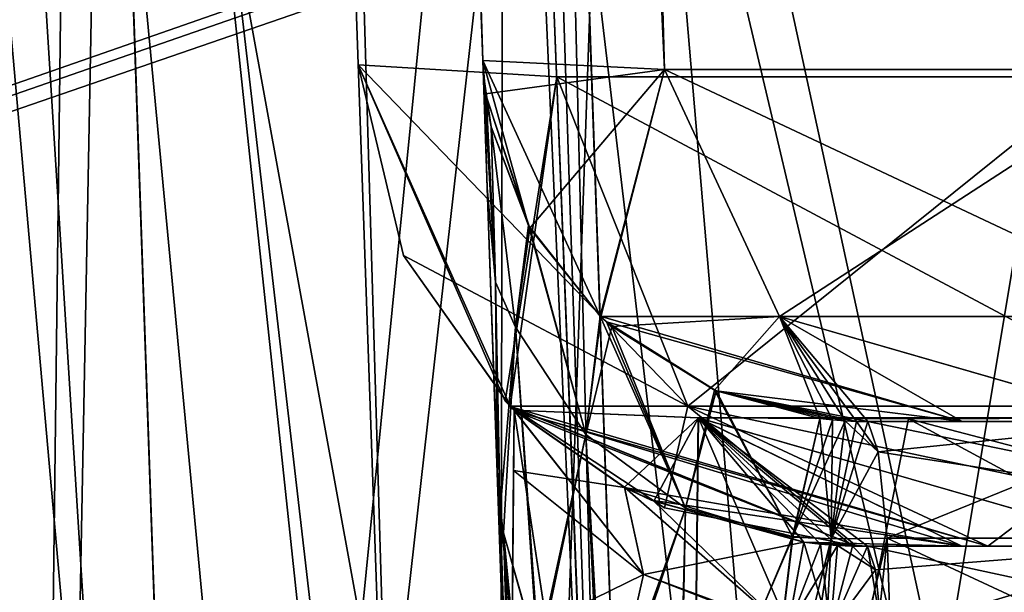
# Model space of a CAD drawing. Header units: millimetres. Extents: x -360 to 362, y 0 to 398.
# Tile 50 of 256: x -154 to -138, y 30 to 39. Entities that reach past the tile are written whole.
import ezdxf

# ---------------------------------------------------------------- set-up
doc = ezdxf.new("R2010")
doc.units = ezdxf.units.MM
doc.header["$LTSCALE"] = 33.374815
for name, color, linetype in [('151', 7, 'CONTINUOUS'), ('172', 7, 'CONTINUOUS'), ('180', 7, 'CONTINUOUS'), ('181', 7, 'CONTINUOUS'), ('189', 7, 'CONTINUOUS'), ('201', 7, 'CONTINUOUS'), ('202', 7, 'CONTINUOUS'), ('203', 7, 'CONTINUOUS'), ('204', 7, 'CONTINUOUS'), ('207', 7, 'CONTINUOUS'), ('210', 7, 'CONTINUOUS'), ('211', 7, 'CONTINUOUS'), ('212', 7, 'CONTINUOUS'), ('223', 7, 'CONTINUOUS'), ('224', 7, 'CONTINUOUS'), ('227', 7, 'CONTINUOUS'), ('228', 7, 'CONTINUOUS'), ('229', 7, 'CONTINUOUS'), ('230', 7, 'CONTINUOUS'), ('232', 7, 'CONTINUOUS'), ('233', 7, 'CONTINUOUS'), ('2411', 7, 'CONTINUOUS'), ('2420', 7, 'CONTINUOUS'), ('2429', 7, 'CONTINUOUS'), ('2455', 7, 'CONTINUOUS'), ('2473', 7, 'CONTINUOUS'), ('2480', 7, 'CONTINUOUS'), ('2520', 7, 'CONTINUOUS'), ('2590', 7, 'CONTINUOUS'), ('2632', 7, 'CONTINUOUS'), ('2636', 7, 'CONTINUOUS'), ('2670', 7, 'CONTINUOUS'), ('2671', 7, 'CONTINUOUS'), ('2673', 7, 'CONTINUOUS'), ('2674', 7, 'CONTINUOUS'), ('28', 7, 'CONTINUOUS'), ('29', 7, 'CONTINUOUS'), ('30', 7, 'CONTINUOUS'), ('34', 7, 'CONTINUOUS'), ('35', 7, 'CONTINUOUS'), ('36', 7, 'CONTINUOUS'), ('37', 7, 'CONTINUOUS'), ('38', 7, 'CONTINUOUS'), ('39', 7, 'CONTINUOUS'), ('40', 7, 'CONTINUOUS'), ('41', 7, 'CONTINUOUS'), ('54', 7, 'CONTINUOUS'), ('55', 7, 'CONTINUOUS'), ('58', 7, 'CONTINUOUS'), ('59', 7, 'CONTINUOUS'), ('60', 7, 'CONTINUOUS'), ('61', 7, 'CONTINUOUS'), ('62', 7, 'CONTINUOUS'), ('7', 7, 'CONTINUOUS'), ('73', 7, 'CONTINUOUS'), ('74', 7, 'CONTINUOUS'), ('78', 7, 'CONTINUOUS'), ('79', 7, 'CONTINUOUS'), ('81', 7, 'CONTINUOUS'), ('82', 7, 'CONTINUOUS')]:
    doc.layers.add(name, color=color, linetype=linetype)

msp = doc.modelspace()

# ---------------------------------------------------------------- linework, layer by layer
at = {"layer": '151', "linetype": 'Continuous'}
msp.add_3dface([(-100.75, 369, -13.616), (-146.213, 369, -13.616), (-123.06, 15, -25.978), (-100.75, 369, -13.616)], dxfattribs=at)
at = {"layer": '172', "linetype": 'Continuous'}
for points in [[(-146.213, 369, -333.384), (-100.75, 286, -330.486), (-113.041, 15, -321.022), (-146.213, 369, -333.384)], [(-123.06, 15, -321.022), (-146.213, 369, -333.384), (-113.041, 15, -321.022), (-123.06, 15, -321.022)]]:
    msp.add_3dface(points, dxfattribs=at)
at = {"layer": '180', "linetype": 'Continuous'}
for points in [[(-159.884, 369, -319.713), (-158.056, 369, -326.55), (-147.522, 15, -296.56), (-159.884, 369, -319.713)], [(-158.056, 369, -326.55), (-153.058, 369, -331.552), (-144.252, 15, -308.792), (-158.056, 369, -326.55)], [(-147.522, 15, -296.56), (-158.056, 369, -326.55), (-144.252, 15, -308.792), (-147.522, 15, -296.56)], [(-153.058, 369, -331.552), (-146.213, 369, -333.384), (-135.299, 15, -317.748), (-153.058, 369, -331.552)], [(-144.252, 15, -308.792), (-153.058, 369, -331.552), (-135.299, 15, -317.748), (-144.252, 15, -308.792)], [(-146.213, 369, -333.384), (-123.06, 15, -321.022), (-135.299, 15, -317.748), (-146.213, 369, -333.384)]]:
    msp.add_3dface(points, dxfattribs=at)
at = {"layer": '181', "linetype": 'Continuous'}
for points in [[(-159.884, 369, -27.287), (-156.986, 286, -72.75), (-147.522, 15, -60.459), (-159.884, 369, -27.287)], [(-147.522, 15, -50.44), (-159.884, 369, -27.287), (-147.522, 15, -60.459), (-147.522, 15, -50.44)], [(-159.884, 369, -274.25), (-159.884, 369, -319.713), (-147.522, 15, -296.56), (-159.884, 369, -274.25)], [(-159.884, 369, -274.25), (-147.522, 15, -296.56), (-156.986, 286, -274.25), (-159.884, 369, -274.25)], [(-156.986, 286, -74.25), (-147.522, 15, -296.56), (-156.986, 286, -72.75), (-156.986, 286, -74.25)], [(-147.522, 15, -296.56), (-156.986, 286, -74.25), (-156.986, 286, -272.75), (-147.522, 15, -296.56)], [(-156.986, 286, -72.75), (-147.522, 15, -296.56), (-147.522, 15, -286.541), (-156.986, 286, -72.75)], [(-156.986, 286, -274.25), (-147.522, 15, -296.56), (-156.986, 286, -272.75), (-156.986, 286, -274.25)], [(-147.522, 15, -60.459), (-156.986, 286, -72.75), (-147.522, 15, -286.541), (-147.522, 15, -60.459)]]:
    msp.add_3dface(points, dxfattribs=at)
at = {"layer": '189', "linetype": 'Continuous'}
for points in [[(-158.059, 369, -20.455), (-159.884, 369, -27.287), (-144.248, 15, -38.2), (-158.059, 369, -20.455)], [(-159.884, 369, -27.287), (-147.522, 15, -50.44), (-144.248, 15, -38.2), (-159.884, 369, -27.287)], [(-155.888, 369, -17.622), (-158.059, 369, -20.455), (-144.248, 15, -38.2), (-155.888, 369, -17.622)], [(-153.053, 369, -15.446), (-155.888, 369, -17.622), (-135.306, 15, -29.256), (-153.053, 369, -15.446)], [(-135.306, 15, -29.256), (-155.888, 369, -17.622), (-144.248, 15, -38.2), (-135.306, 15, -29.256)], [(-146.213, 369, -13.616), (-153.053, 369, -15.446), (-123.06, 15, -25.978), (-146.213, 369, -13.616)], [(-123.06, 15, -25.978), (-153.053, 369, -15.446), (-135.306, 15, -29.256), (-123.06, 15, -25.978)]]:
    msp.add_3dface(points, dxfattribs=at)
at = {"layer": '201', "linetype": 'Continuous'}
for points in [[(-141.202, 31.063, -46.629), (-141.457, 29.685, -50.378), (-140.933, 31.034, -46.613), (-141.202, 31.063, -46.629)], [(-140.933, 31.034, -46.613), (-141.457, 29.685, -50.378), (-140.662, 31.014, -46.593), (-140.933, 31.034, -46.613)], [(-140.662, 31.014, -46.593), (-141.457, 29.685, -50.378), (-140.781, 29.638, -50.371), (-140.662, 31.014, -46.593)]]:
    msp.add_3dface(points, dxfattribs=at)
at = {"layer": '202', "linetype": 'Continuous'}
for points in [[(-145.851, 33.175, -49.268), (-144.077, 31.944, -47.517), (-145.849, 33.183, -49.08), (-145.851, 33.175, -49.268)], [(-145.849, 33.183, -49.08), (-144.077, 31.944, -47.517), (-145.847, 33.183, -48.892), (-145.849, 33.183, -49.08)], [(-145.859, 32.215, -51.809), (-144.077, 31.944, -47.517), (-145.851, 33.175, -49.268), (-145.859, 32.215, -51.809)], [(-145.883, 29.515, -53.244), (-143.774, 30.548, -50.647), (-145.859, 32.215, -51.809), (-145.883, 29.515, -53.244)], [(-143.774, 30.548, -50.647), (-144.077, 31.944, -47.517), (-145.859, 32.215, -51.809), (-143.774, 30.548, -50.647)], [(-143.774, 30.548, -50.647), (-141.202, 31.063, -46.629), (-144.077, 31.944, -47.517), (-143.774, 30.548, -50.647)], [(-144.077, 31.944, -47.517), (-141.202, 31.063, -46.629), (-143.649, 31.74, -47.291), (-144.077, 31.944, -47.517)], [(-141.457, 29.685, -50.378), (-141.202, 31.063, -46.629), (-143.774, 30.548, -50.647), (-141.457, 29.685, -50.378)], [(-145.883, 29.515, -53.244), (-144.428, 27.666, -52.693), (-143.774, 30.548, -50.647), (-145.883, 29.515, -53.244)], [(-144.428, 27.666, -52.693), (-141.457, 29.685, -50.378), (-143.774, 30.548, -50.647), (-144.428, 27.666, -52.693)]]:
    msp.add_3dface(points, dxfattribs=at)
at = {"layer": '203', "linetype": 'Continuous'}
for points in [[(-146.009, 15, -49.268), (-145.859, 32.215, -51.809), (-145.851, 33.175, -49.268), (-146.009, 15, -49.268)], [(-146.009, 15, -49.268), (-145.883, 29.515, -53.244), (-145.859, 32.215, -51.809), (-146.009, 15, -49.268)]]:
    msp.add_3dface(points, dxfattribs=at)
at = {"layer": '204', "linetype": 'Continuous'}
for points in [[(-143.099, 15, -38.378), (-146.009, 15, -49.268), (-145.847, 33.183, -48.892), (-143.099, 15, -38.378)], [(-146.009, 15, -49.268), (-145.851, 33.175, -49.268), (-145.849, 33.183, -49.08), (-146.009, 15, -49.268)], [(-146.009, 15, -49.268), (-145.849, 33.183, -49.08), (-145.847, 33.183, -48.892), (-146.009, 15, -49.268)], [(-143.099, 15, -38.378), (-145.847, 33.183, -48.892), (-142.895, 33.061, -38.342), (-143.099, 15, -38.378)], [(-135.127, 15, -30.404), (-143.099, 15, -38.378), (-135.152, 33.061, -30.601), (-135.127, 15, -30.404)], [(-135.152, 33.061, -30.601), (-143.099, 15, -38.378), (-139.521, 33.045, -33.972), (-135.152, 33.061, -30.601)], [(-139.521, 33.045, -33.972), (-143.099, 15, -38.378), (-142.895, 33.061, -38.342), (-139.521, 33.045, -33.972)]]:
    msp.add_3dface(points, dxfattribs=at)
at = {"layer": '207', "linetype": 'Continuous'}
for points in [[(-145.847, 33.183, -48.892), (-144.077, 31.944, -47.517), (-138.665, 31, -41.782), (-145.847, 33.183, -48.892)], [(-142.895, 33.061, -38.342), (-145.847, 33.183, -48.892), (-138.665, 31, -41.782), (-142.895, 33.061, -38.342)], [(-139.521, 33.045, -33.972), (-142.895, 33.061, -38.342), (-135.747, 31, -37.752), (-139.521, 33.045, -33.972)], [(-135.747, 31, -37.752), (-142.895, 33.061, -38.342), (-138.665, 31, -41.782), (-135.747, 31, -37.752)], [(-135.152, 33.061, -30.601), (-139.521, 33.045, -33.972), (-131.718, 31, -34.835), (-135.152, 33.061, -30.601)], [(-131.718, 31, -34.835), (-139.521, 33.045, -33.972), (-135.747, 31, -37.752), (-131.718, 31, -34.835)], [(-144.077, 31.944, -47.517), (-143.649, 31.74, -47.291), (-138.665, 31, -41.782), (-144.077, 31.944, -47.517)], [(-143.649, 31.74, -47.291), (-141.202, 31.063, -46.629), (-138.665, 31, -41.782), (-143.649, 31.74, -47.291)], [(-141.202, 31.063, -46.629), (-140.933, 31.034, -46.613), (-140.662, 31.014, -46.593), (-141.202, 31.063, -46.629)], [(-141.202, 31.063, -46.629), (-140.662, 31.014, -46.593), (-140.419, 31.003, -46.565), (-141.202, 31.063, -46.629)], [(-138.665, 31, -41.782), (-141.202, 31.063, -46.629), (-140.177, 31, -46.523), (-138.665, 31, -41.782)], [(-140.177, 31, -46.523), (-141.202, 31.063, -46.629), (-140.419, 31.003, -46.565), (-140.177, 31, -46.523)]]:
    msp.add_3dface(points, dxfattribs=at)
at = {"layer": '210', "linetype": 'Continuous'}
for points in [[(-140.177, 31, -46.523), (-133.667, 29.596, -48.83), (-135.25, 31, -45.313), (-140.177, 31, -46.523)], [(-133.667, 29.596, -48.83), (-140.177, 31, -46.523), (-139.951, 29.637, -50.324), (-133.667, 29.596, -48.83)]]:
    msp.add_3dface(points, dxfattribs=at)
at = {"layer": '211', "linetype": 'Continuous'}
for points in [[(-140.662, 31.014, -46.593), (-140.781, 29.638, -50.371), (-140.419, 31.003, -46.565), (-140.662, 31.014, -46.593)], [(-140.781, 29.638, -50.371), (-140.177, 31, -46.523), (-140.419, 31.003, -46.565), (-140.781, 29.638, -50.371)], [(-140.177, 31, -46.523), (-140.781, 29.638, -50.371), (-139.951, 29.637, -50.324), (-140.177, 31, -46.523)]]:
    msp.add_3dface(points, dxfattribs=at)
at = {"layer": '212', "linetype": 'Continuous'}
for points in [[(-138.665, 31, -41.782), (-140.177, 31, -46.523), (-135.25, 31, -45.313), (-138.665, 31, -41.782)], [(-135.747, 31, -37.752), (-138.665, 31, -41.782), (-135.25, 31, -45.313), (-135.747, 31, -37.752)]]:
    msp.add_3dface(points, dxfattribs=at)
at = {"layer": '223', "linetype": 'Continuous'}
for points in [[(-144.081, 31.946, -299.48), (-145.847, 33.183, -298.108), (-142.893, 33.061, -308.662), (-144.081, 31.946, -299.48)], [(-143.61, 31.723, -299.728), (-144.081, 31.946, -299.48), (-142.893, 33.061, -308.662), (-143.61, 31.723, -299.728)], [(-141.202, 31.063, -300.371), (-143.61, 31.723, -299.728), (-142.893, 33.061, -308.662), (-141.202, 31.063, -300.371)], [(-140.933, 31.034, -300.387), (-141.202, 31.063, -300.371), (-142.893, 33.061, -308.662), (-140.933, 31.034, -300.387)], [(-140.662, 31.014, -300.407), (-140.933, 31.034, -300.387), (-142.893, 33.061, -308.662), (-140.662, 31.014, -300.407)], [(-140.419, 31.003, -300.435), (-140.662, 31.014, -300.407), (-142.893, 33.061, -308.662), (-140.419, 31.003, -300.435)], [(-140.177, 31, -300.477), (-140.419, 31.003, -300.435), (-142.893, 33.061, -308.662), (-140.177, 31, -300.477)], [(-138.665, 31, -305.218), (-140.177, 31, -300.477), (-142.893, 33.061, -308.662), (-138.665, 31, -305.218)], [(-135.748, 31, -309.247), (-138.665, 31, -305.218), (-142.893, 33.061, -308.662), (-135.748, 31, -309.247)], [(-135.158, 33.061, -316.395), (-135.748, 31, -309.247), (-142.893, 33.061, -308.662), (-135.158, 33.061, -316.395)]]:
    msp.add_3dface(points, dxfattribs=at)
at = {"layer": '224', "linetype": 'Continuous'}
for points in [[(-145.849, 33.183, -297.919), (-143.774, 30.548, -296.353), (-145.851, 33.175, -297.732), (-145.849, 33.183, -297.919)], [(-145.847, 33.183, -298.108), (-143.774, 30.548, -296.353), (-145.849, 33.183, -297.919), (-145.847, 33.183, -298.108)], [(-145.847, 33.183, -298.108), (-144.081, 31.946, -299.48), (-143.774, 30.548, -296.353), (-145.847, 33.183, -298.108)], [(-145.851, 33.175, -297.732), (-143.774, 30.548, -296.353), (-145.859, 32.215, -295.191), (-145.851, 33.175, -297.732)], [(-143.774, 30.548, -296.353), (-145.883, 29.515, -293.756), (-145.859, 32.215, -295.191), (-143.774, 30.548, -296.353)], [(-144.081, 31.946, -299.48), (-143.61, 31.723, -299.728), (-141.463, 29.646, -296.575), (-144.081, 31.946, -299.48)], [(-144.081, 31.946, -299.48), (-141.463, 29.646, -296.575), (-143.774, 30.548, -296.353), (-144.081, 31.946, -299.48)], [(-143.61, 31.723, -299.728), (-141.202, 31.063, -300.371), (-141.463, 29.646, -296.575), (-143.61, 31.723, -299.728)], [(-143.774, 30.548, -296.353), (-144.428, 27.666, -294.307), (-145.883, 29.515, -293.756), (-143.774, 30.548, -296.353)], [(-143.774, 30.548, -296.353), (-141.463, 29.646, -296.575), (-144.428, 27.666, -294.307), (-143.774, 30.548, -296.353)]]:
    msp.add_3dface(points, dxfattribs=at)
at = {"layer": '227', "linetype": 'Continuous'}
for points in [[(-141.463, 29.646, -296.575), (-141.202, 31.063, -300.371), (-140.781, 29.638, -296.629), (-141.463, 29.646, -296.575)], [(-141.202, 31.063, -300.371), (-140.933, 31.034, -300.387), (-140.781, 29.638, -296.629), (-141.202, 31.063, -300.371)], [(-140.933, 31.034, -300.387), (-140.662, 31.014, -300.407), (-140.781, 29.638, -296.629), (-140.933, 31.034, -300.387)]]:
    msp.add_3dface(points, dxfattribs=at)
at = {"layer": '228', "linetype": 'Continuous'}
for points in [[(-140.781, 29.638, -296.629), (-140.662, 31.014, -300.407), (-140.053, 30.621, -298.382), (-140.781, 29.638, -296.629)], [(-140.662, 31.014, -300.407), (-140.419, 31.003, -300.435), (-140.053, 30.621, -298.382), (-140.662, 31.014, -300.407)], [(-140.419, 31.003, -300.435), (-140.177, 31, -300.477), (-140.053, 30.621, -298.382), (-140.419, 31.003, -300.435)], [(-139.948, 29.596, -296.627), (-140.781, 29.638, -296.629), (-140.053, 30.621, -298.382), (-139.948, 29.596, -296.627)]]:
    msp.add_3dface(points, dxfattribs=at)
at = {"layer": '229', "linetype": 'Continuous'}
for points in [[(-140.053, 30.621, -298.382), (-140.177, 31, -300.477), (-135.248, 31, -301.688), (-140.053, 30.621, -298.382)], [(-139.948, 29.596, -296.627), (-140.053, 30.621, -298.382), (-135.248, 31, -301.688), (-139.948, 29.596, -296.627)], [(-133.667, 29.596, -298.17), (-139.948, 29.596, -296.627), (-135.248, 31, -301.688), (-133.667, 29.596, -298.17)]]:
    msp.add_3dface(points, dxfattribs=at)
at = {"layer": '230', "linetype": 'Continuous'}
for points in [[(-140.177, 31, -300.477), (-138.665, 31, -305.218), (-135.748, 31, -309.247), (-140.177, 31, -300.477)], [(-140.177, 31, -300.477), (-135.748, 31, -309.247), (-135.248, 31, -301.688), (-140.177, 31, -300.477)]]:
    msp.add_3dface(points, dxfattribs=at)
at = {"layer": '232', "linetype": 'Continuous'}
for points in [[(-145.851, 33.175, -297.732), (-145.947, 22.126, -292.16), (-146.01, 15, -290.576), (-145.851, 33.175, -297.732)], [(-145.851, 33.175, -297.732), (-146.01, 15, -290.576), (-146.01, 15, -297.732), (-145.851, 33.175, -297.732)], [(-145.851, 33.175, -297.732), (-145.883, 29.515, -293.756), (-145.947, 22.126, -292.16), (-145.851, 33.175, -297.732)], [(-145.883, 29.515, -293.756), (-145.851, 33.175, -297.732), (-145.859, 32.215, -295.191), (-145.883, 29.515, -293.756)]]:
    msp.add_3dface(points, dxfattribs=at)
at = {"layer": '233', "linetype": 'Continuous'}
for points in [[(-145.849, 33.183, -297.919), (-145.851, 33.175, -297.732), (-146.01, 15, -297.732), (-145.849, 33.183, -297.919)], [(-145.849, 33.183, -297.919), (-146.01, 15, -297.732), (-143.096, 15, -308.627), (-145.849, 33.183, -297.919)], [(-145.847, 33.183, -298.108), (-145.849, 33.183, -297.919), (-143.096, 15, -308.627), (-145.847, 33.183, -298.108)], [(-142.893, 33.061, -308.662), (-145.847, 33.183, -298.108), (-143.096, 15, -308.627), (-142.893, 33.061, -308.662)], [(-135.122, 15, -316.599), (-142.893, 33.061, -308.662), (-143.096, 15, -308.627), (-135.122, 15, -316.599)], [(-135.158, 33.061, -316.395), (-142.893, 33.061, -308.662), (-135.122, 15, -316.599), (-135.158, 33.061, -316.395)]]:
    msp.add_3dface(points, dxfattribs=at)
at = {"layer": '2411', "linetype": 'Continuous'}
for points in [[(-153.337, 2.5, -56.404), (-153.25, 0, -290.156), (-155.07, 52.105, -37.668), (-153.337, 2.5, -56.404)], [(-155.07, 52.105, -37.668), (-153.25, 0, -290.156), (-153.337, 2.5, -290.596), (-155.07, 52.105, -37.668)], [(-153.337, 2.5, -39.401), (-153.337, 2.5, -56.404), (-155.07, 52.105, -37.668), (-153.337, 2.5, -39.401)], [(-155.07, 52.105, -37.668), (-153.337, 2.5, -290.596), (-153.337, 2.5, -307.599), (-155.07, 52.105, -37.668)], [(-155.07, 52.105, -37.668), (-153.337, 2.5, -307.599), (-155.07, 52.105, -309.332), (-155.07, 52.105, -37.668)]]:
    msp.add_3dface(points, dxfattribs=at)
at = {"layer": '2420', "linetype": 'Continuous'}
for points in [[(-155.07, 52.105, -309.332), (-150.661, 2.5, -317.594), (-152.392, 52.143, -319.332), (-155.07, 52.105, -309.332)], [(-150.661, 2.5, -317.594), (-143.348, 2.5, -324.908), (-152.392, 52.143, -319.332), (-150.661, 2.5, -317.594)], [(-143.348, 2.5, -324.908), (-145.078, 52.143, -326.644), (-152.392, 52.143, -319.332), (-143.348, 2.5, -324.908)], [(-133.349, 2.5, -327.587), (-135.082, 52.105, -329.32), (-145.078, 52.143, -326.644), (-133.349, 2.5, -327.587)], [(-143.348, 2.5, -324.908), (-133.349, 2.5, -327.587), (-145.078, 52.143, -326.644), (-143.348, 2.5, -324.908)], [(-153.337, 2.5, -307.599), (-150.661, 2.5, -317.594), (-155.07, 52.105, -309.332), (-153.337, 2.5, -307.599)]]:
    msp.add_3dface(points, dxfattribs=at)
at = {"layer": '2429', "linetype": 'Continuous'}
for points in [[(-152.394, 52.143, -27.672), (-153.337, 2.5, -39.401), (-155.07, 52.105, -37.668), (-152.394, 52.143, -27.672)], [(-150.662, 2.5, -29.408), (-153.337, 2.5, -39.401), (-152.394, 52.143, -27.672), (-150.662, 2.5, -29.408)], [(-145.082, 52.143, -20.358), (-150.662, 2.5, -29.408), (-152.394, 52.143, -27.672), (-145.082, 52.143, -20.358)], [(-143.346, 2.5, -22.091), (-150.662, 2.5, -29.408), (-145.082, 52.143, -20.358), (-143.346, 2.5, -22.091)], [(-135.082, 52.105, -17.68), (-143.346, 2.5, -22.091), (-145.082, 52.143, -20.358), (-135.082, 52.105, -17.68)], [(-135.082, 52.105, -17.68), (-133.349, 2.5, -19.413), (-143.346, 2.5, -22.091), (-135.082, 52.105, -17.68)]]:
    msp.add_3dface(points, dxfattribs=at)
at = {"layer": '2455', "linetype": 'Continuous'}
for points in [[(-148.9, 26.059, -21.577), (-151.717, 52.5, -22.5), (-190.099, 26.068, -21.577), (-148.9, 26.059, -21.577)], [(-190.099, 26.068, -21.577), (-151.717, 52.5, -22.5), (-187.283, 52.5, -22.5), (-190.099, 26.068, -21.577)]]:
    msp.add_3dface(points, dxfattribs=at)
at = {"layer": '2473', "linetype": 'Continuous'}
for points in [[(-155.751, 0, -39.485), (-153.614, 0, -29.913), (-157.585, 52.5, -37.651), (-155.751, 0, -39.485)], [(-153.614, 0, -29.913), (-156.399, 52.5, -30.444), (-157.585, 52.5, -37.651), (-153.614, 0, -29.913)], [(-153.614, 0, -29.913), (-152.97, 52.5, -24), (-156.399, 52.5, -30.444), (-153.614, 0, -29.913)], [(-152.97, 52.5, -24), (-153.614, 0, -29.913), (-150.358, 24.916, -23.037), (-152.97, 52.5, -24)]]:
    msp.add_3dface(points, dxfattribs=at)
at = {"layer": '2480', "linetype": 'Continuous'}
for points in [[(-186.03, 52.5, -24), (-150.358, 24.916, -23.037), (-188.646, 24.889, -23.036), (-186.03, 52.5, -24)], [(-186.03, 52.5, -24), (-152.97, 52.5, -24), (-150.358, 24.916, -23.037), (-186.03, 52.5, -24)]]:
    msp.add_3dface(points, dxfattribs=at)
at = {"layer": '2520', "linetype": 'Continuous'}
for points in [[(-148.9, 26.059, -21.577), (-145.928, 2.5, -20.754), (-151.717, 52.5, -22.5), (-148.9, 26.059, -21.577)], [(-151.717, 52.5, -22.5), (-145.928, 2.5, -20.754), (-144.184, 52.5, -17.081), (-151.717, 52.5, -22.5)], [(-145.928, 2.5, -20.754), (-139.929, 2.5, -17.894), (-144.184, 52.5, -17.081), (-145.928, 2.5, -20.754)], [(-139.929, 2.5, -17.894), (-133.353, 2.5, -16.911), (-144.184, 52.5, -17.081), (-139.929, 2.5, -17.894)], [(-133.353, 2.5, -16.911), (-135.099, 52.5, -15.165), (-144.184, 52.5, -17.081), (-133.353, 2.5, -16.911)]]:
    msp.add_3dface(points, dxfattribs=at)
at = {"layer": '2590', "linetype": 'Continuous'}
for points in [[(-154.183, 52.688, -321.261), (-146.021, 52.823, -329.023), (-151.025, 2.308, -321.495), (-154.183, 52.688, -321.261)], [(-151.025, 2.308, -321.495), (-146.021, 52.823, -329.023), (-146.098, 2.227, -326.114), (-151.025, 2.308, -321.495)], [(-146.098, 2.227, -326.114), (-146.021, 52.823, -329.023), (-140.021, 2.176, -329.063), (-146.098, 2.227, -326.114)], [(-146.021, 52.823, -329.023), (-135.112, 52.873, -331.848), (-140.021, 2.176, -329.063), (-146.021, 52.823, -329.023)], [(-140.021, 2.176, -329.063), (-135.112, 52.873, -331.848), (-133.341, 2.158, -330.077), (-140.021, 2.176, -329.063)], [(-154.356, 2.411, -315.625), (-154.183, 52.688, -321.261), (-151.025, 2.308, -321.495), (-154.356, 2.411, -315.625)]]:
    msp.add_3dface(points, dxfattribs=at)
at = {"layer": '2632', "linetype": 'Continuous'}
for points in [[(-84.294, 62.386, -364.68), (-256.911, 2.5, -362.589), (-84.667, 62.537, -364.685), (-84.294, 62.386, -364.68)], [(-84.667, 62.537, -364.685), (-256.911, 2.5, -362.589), (-254.333, 62.537, -364.685), (-84.667, 62.537, -364.685)], [(-84.131, 62.019, -364.667), (-256.911, 2.5, -362.589), (-84.294, 62.386, -364.68), (-84.131, 62.019, -364.667)], [(-84.131, 62.019, -364.667), (-82.089, 2.5, -362.589), (-256.911, 2.5, -362.589), (-84.131, 62.019, -364.667)]]:
    msp.add_3dface(points, dxfattribs=at)
at = {"layer": '2636', "linetype": 'Continuous'}
for points in [[(-153.953, 0, -360), (-84.667, 62.105, -362.169), (-155.649, 48.57, -361.696), (-153.953, 0, -360)], [(-153.953, 0, -360), (-82.498, 0, -360), (-84.667, 62.105, -362.169), (-153.953, 0, -360)]]:
    msp.add_3dface(points, dxfattribs=at)
at = {"layer": '2670', "linetype": 'Continuous'}
for points in [[(-147.627, 35.665, -48.889), (-143.062, 33.245, -38.235), (-148.351, 38.721, -48.889), (-147.627, 35.665, -48.889)], [(-148.351, 38.721, -48.889), (-143.062, 33.245, -38.235), (-145.163, 38.53, -37.016), (-148.351, 38.721, -48.889)], [(-143.062, 33.245, -38.235), (-135.265, 33.245, -30.438), (-145.163, 38.53, -37.016), (-143.062, 33.245, -38.235)], [(-145.163, 38.53, -37.016), (-135.265, 33.245, -30.438), (-136.478, 38.53, -28.334), (-145.163, 38.53, -37.016)], [(-145.911, 33.244, -48.889), (-143.062, 33.245, -38.235), (-147.627, 35.665, -48.889), (-145.911, 33.244, -48.889)], [(-145.911, 33.244, -48.889), (-138.251, 31, -41.017), (-143.062, 33.245, -38.235), (-145.911, 33.244, -48.889)], [(-145.83, 33.167, -48.889), (-138.251, 31, -41.017), (-145.911, 33.244, -48.889), (-145.83, 33.167, -48.889)], [(-138.251, 31, -41.017), (-132.487, 31, -35.251), (-143.062, 33.245, -38.235), (-138.251, 31, -41.017)], [(-143.062, 33.245, -38.235), (-132.487, 31, -35.251), (-135.265, 33.245, -30.438), (-143.062, 33.245, -38.235)], [(-140.355, 31, -48.889), (-138.251, 31, -41.017), (-145.83, 33.167, -48.889), (-140.355, 31, -48.889)]]:
    msp.add_3dface(points, dxfattribs=at)
at = {"layer": '2671', "linetype": 'Continuous'}
for points in [[(-147.627, 35.665, -48.889), (-148.351, 38.721, -48.889), (-145.913, 33.245, -174.841), (-147.627, 35.665, -48.889)], [(-145.913, 33.245, -174.841), (-148.351, 38.721, -48.889), (-148.351, 38.721, -298.111), (-145.913, 33.245, -174.841)], [(-145.911, 33.244, -48.889), (-147.627, 35.665, -48.889), (-145.913, 33.245, -174.841), (-145.911, 33.244, -48.889)], [(-140.355, 31, -51.571), (-145.911, 33.244, -48.889), (-145.913, 33.245, -174.841), (-140.355, 31, -51.571)], [(-145.83, 33.167, -48.889), (-145.911, 33.244, -48.889), (-140.355, 31, -51.571), (-145.83, 33.167, -48.889)], [(-140.355, 31, -48.889), (-145.83, 33.167, -48.889), (-140.355, 31, -51.571), (-140.355, 31, -48.889)]]:
    msp.add_3dface(points, dxfattribs=at)
at = {"layer": '2673', "linetype": 'Continuous'}
for points in [[(-148.351, 38.721, -298.111), (-145.167, 38.53, -309.977), (-145.994, 33.325, -298.111), (-148.351, 38.721, -298.111)], [(-145.167, 38.53, -309.977), (-145.914, 33.246, -298.111), (-145.994, 33.325, -298.111), (-145.167, 38.53, -309.977)], [(-143.062, 33.245, -308.765), (-145.914, 33.246, -298.111), (-145.167, 38.53, -309.977), (-143.062, 33.245, -308.765)], [(-136.485, 38.53, -318.663), (-143.062, 33.245, -308.765), (-145.167, 38.53, -309.977), (-136.485, 38.53, -318.663)], [(-135.265, 33.245, -316.562), (-143.062, 33.245, -308.765), (-136.485, 38.53, -318.663), (-135.265, 33.245, -316.562)], [(-145.914, 33.246, -298.111), (-143.062, 33.245, -308.765), (-143.435, 31.617, -298.111), (-145.914, 33.246, -298.111)], [(-143.062, 33.245, -308.765), (-140.355, 31, -298.111), (-143.435, 31.617, -298.111), (-143.062, 33.245, -308.765)], [(-138.249, 31, -305.987), (-140.355, 31, -298.111), (-143.062, 33.245, -308.765), (-138.249, 31, -305.987)], [(-135.265, 33.245, -316.562), (-138.249, 31, -305.987), (-143.062, 33.245, -308.765), (-135.265, 33.245, -316.562)], [(-132.483, 31, -311.751), (-138.249, 31, -305.987), (-135.265, 33.245, -316.562), (-132.483, 31, -311.751)]]:
    msp.add_3dface(points, dxfattribs=at)
at = {"layer": '2674', "linetype": 'Continuous'}
for points in [[(-148.351, 38.721, -298.111), (-145.994, 33.325, -298.111), (-148.351, 38.721, -48.889), (-148.351, 38.721, -298.111)], [(-148.351, 38.721, -48.889), (-145.994, 33.325, -298.111), (-145.913, 33.245, -172.159), (-148.351, 38.721, -48.889)], [(-145.994, 33.325, -298.111), (-145.914, 33.246, -298.111), (-145.913, 33.245, -172.159), (-145.994, 33.325, -298.111)], [(-145.914, 33.246, -298.111), (-143.435, 31.617, -298.111), (-145.913, 33.245, -172.159), (-145.914, 33.246, -298.111)], [(-143.435, 31.617, -298.111), (-140.355, 31, -298.111), (-145.913, 33.245, -172.159), (-143.435, 31.617, -298.111)], [(-145.913, 33.245, -172.159), (-140.355, 31, -298.111), (-140.355, 31, -295.429), (-145.913, 33.245, -172.159)]]:
    msp.add_3dface(points, dxfattribs=at)
at = {"layer": '28', "linetype": 'Continuous'}
for points in [[(-146.339, 371, -15.547), (146.339, 371, -15.547), (124.611, 38.791, -27.148), (-146.339, 371, -15.547)], [(-124.611, 38.791, -27.148), (-146.339, 371, -15.547), (-123.968, 38.791, -27.148), (-124.611, 38.791, -27.148)], [(-123.968, 38.791, -27.148), (-146.339, 371, -15.547), (123.968, 38.791, -27.148), (-123.968, 38.791, -27.148)], [(123.968, 38.791, -27.148), (-146.339, 371, -15.547), (124.611, 38.791, -27.148), (123.968, 38.791, -27.148)]]:
    msp.add_3dface(points, dxfattribs=at)
at = {"layer": '29', "linetype": 'Continuous'}
for points in [[(-157.953, 371, -27.161), (-156.399, 371, -21.352), (-146.352, 38.791, -48.889), (-157.953, 371, -27.161)], [(-156.399, 371, -21.352), (-152.153, 371, -17.103), (-143.437, 38.648, -38.019), (-156.399, 371, -21.352)], [(-146.352, 38.791, -48.889), (-156.399, 371, -21.352), (-143.437, 38.648, -38.019), (-146.352, 38.791, -48.889)], [(-152.153, 371, -17.103), (-146.339, 371, -15.547), (-135.485, 38.648, -30.066), (-152.153, 371, -17.103)], [(-143.437, 38.648, -38.019), (-152.153, 371, -17.103), (-135.485, 38.648, -30.066), (-143.437, 38.648, -38.019)], [(-146.339, 371, -15.547), (-124.611, 38.791, -27.148), (-135.485, 38.648, -30.066), (-146.339, 371, -15.547)]]:
    msp.add_3dface(points, dxfattribs=at)
at = {"layer": '30', "linetype": 'Continuous'}
for points in [[(-146.352, 38.791, -48.889), (-143.437, 38.648, -38.019), (-146.309, 38.256, -48.889), (-146.352, 38.791, -48.889)], [(-146.309, 38.256, -48.889), (-143.437, 38.648, -38.019), (-145.595, 36.101, -48.145), (-146.309, 38.256, -48.889)], [(-143.437, 38.648, -38.019), (-144.457, 34.679, -47.323), (-145.595, 36.101, -48.145), (-143.437, 38.648, -38.019)], [(-143.437, 38.648, -38.019), (-141.593, 34.684, -38.484), (-144.457, 34.679, -47.323), (-143.437, 38.648, -38.019)], [(-143.437, 38.648, -38.019), (-135.485, 38.648, -30.066), (-141.593, 34.684, -38.484), (-143.437, 38.648, -38.019)], [(-135.485, 38.648, -30.066), (-135.018, 34.684, -31.908), (-141.593, 34.684, -38.484), (-135.485, 38.648, -30.066)], [(-146.219, 37.729, -48.889), (-146.309, 38.256, -48.889), (-145.595, 36.101, -48.145), (-146.219, 37.729, -48.889)], [(-144.457, 34.679, -47.323), (-141.593, 34.684, -38.484), (-144.284, 34.526, -47.233), (-144.457, 34.679, -47.323)], [(-144.284, 34.526, -47.233), (-141.593, 34.684, -38.484), (-142.633, 33.506, -46.677), (-144.284, 34.526, -47.233)], [(-142.633, 33.506, -46.677), (-141.593, 34.684, -38.484), (-140.942, 33.047, -46.573), (-142.633, 33.506, -46.677)], [(-141.593, 34.684, -38.484), (-135.018, 34.684, -31.908), (-135.748, 33, -37.753), (-141.593, 34.684, -38.484)], [(-140.942, 33.047, -46.573), (-141.593, 34.684, -38.484), (-140.742, 33.025, -46.561), (-140.942, 33.047, -46.573)], [(-140.742, 33.025, -46.561), (-141.593, 34.684, -38.484), (-140.54, 33.01, -46.547), (-140.742, 33.025, -46.561)], [(-140.54, 33.01, -46.547), (-141.593, 34.684, -38.484), (-140.357, 33.003, -46.523), (-140.54, 33.01, -46.547)], [(-140.357, 33.003, -46.523), (-141.593, 34.684, -38.484), (-140.172, 33, -46.491), (-140.357, 33.003, -46.523)], [(-140.172, 33, -46.491), (-141.593, 34.684, -38.484), (-138.658, 33, -41.768), (-140.172, 33, -46.491)], [(-138.658, 33, -41.768), (-141.593, 34.684, -38.484), (-135.748, 33, -37.753), (-138.658, 33, -41.768)]]:
    msp.add_3dface(points, dxfattribs=at)
at = {"layer": '34', "linetype": 'Continuous'}
for points in [[(-140.008, 32.515, -49.228), (-140.172, 33, -46.491), (-135.258, 33, -45.282), (-140.008, 32.515, -49.228)], [(-139.865, 31.128, -51.624), (-140.008, 32.515, -49.228), (-135.258, 33, -45.282), (-139.865, 31.128, -51.624)], [(-131.048, 31.128, -48.866), (-139.865, 31.128, -51.624), (-135.258, 33, -45.282), (-131.048, 31.128, -48.866)], [(-139.865, 31.128, -51.624), (-131.048, 31.128, -48.866), (-139.702, 26.389, -54.356), (-139.865, 31.128, -51.624)], [(-139.702, 26.389, -54.356), (-131.048, 31.128, -48.866), (-129.682, 26.389, -51.238), (-139.702, 26.389, -54.356)]]:
    msp.add_3dface(points, dxfattribs=at)
at = {"layer": '35', "linetype": 'Continuous'}
for points in [[(-140.172, 33, -46.491), (-138.658, 33, -41.768), (-135.748, 33, -37.753), (-140.172, 33, -46.491)], [(-140.172, 33, -46.491), (-135.748, 33, -37.753), (-135.258, 33, -45.282), (-140.172, 33, -46.491)]]:
    msp.add_3dface(points, dxfattribs=at)
at = {"layer": '36', "linetype": 'Continuous'}
for points in [[(-140.54, 33.01, -46.547), (-140.008, 32.515, -49.228), (-140.762, 31.116, -51.673), (-140.54, 33.01, -46.547)], [(-140.54, 33.01, -46.547), (-140.357, 33.003, -46.523), (-140.008, 32.515, -49.228), (-140.54, 33.01, -46.547)], [(-140.357, 33.003, -46.523), (-140.172, 33, -46.491), (-140.008, 32.515, -49.228), (-140.357, 33.003, -46.523)], [(-140.008, 32.515, -49.228), (-139.865, 31.128, -51.624), (-140.762, 31.116, -51.673), (-140.008, 32.515, -49.228)], [(-140.762, 31.116, -51.673), (-139.865, 31.128, -51.624), (-141.011, 26.381, -54.396), (-140.762, 31.116, -51.673)], [(-141.011, 26.381, -54.396), (-139.865, 31.128, -51.624), (-140.356, 26.375, -54.388), (-141.011, 26.381, -54.396)], [(-139.865, 31.128, -51.624), (-139.702, 26.389, -54.356), (-140.356, 26.375, -54.388), (-139.865, 31.128, -51.624)]]:
    msp.add_3dface(points, dxfattribs=at)
at = {"layer": '37', "linetype": 'Continuous'}
for points in [[(-140.942, 33.047, -46.573), (-140.762, 31.116, -51.673), (-141.38, 31.145, -51.664), (-140.942, 33.047, -46.573)], [(-140.942, 33.047, -46.573), (-140.742, 33.025, -46.561), (-140.762, 31.116, -51.673), (-140.942, 33.047, -46.573)], [(-140.742, 33.025, -46.561), (-140.54, 33.01, -46.547), (-140.762, 31.116, -51.673), (-140.742, 33.025, -46.561)], [(-141.38, 31.145, -51.664), (-140.762, 31.116, -51.673), (-141.942, 26.435, -54.387), (-141.38, 31.145, -51.664)], [(-141.942, 26.435, -54.387), (-140.762, 31.116, -51.673), (-141.477, 26.399, -54.393), (-141.942, 26.435, -54.387)], [(-140.762, 31.116, -51.673), (-141.011, 26.381, -54.396), (-141.477, 26.399, -54.393), (-140.762, 31.116, -51.673)]]:
    msp.add_3dface(points, dxfattribs=at)
at = {"layer": '38', "linetype": 'Continuous'}
for points in [[(-146.219, 37.729, -48.889), (-145.595, 36.101, -48.145), (-145.827, 34.513, -52.894), (-146.219, 37.729, -48.889)], [(-145.595, 36.101, -48.145), (-144.7, 32.793, -52.156), (-145.827, 34.513, -52.894), (-145.595, 36.101, -48.145)], [(-145.595, 36.101, -48.145), (-144.457, 34.679, -47.323), (-144.7, 32.793, -52.156), (-145.595, 36.101, -48.145)], [(-144.457, 34.679, -47.323), (-144.284, 34.526, -47.233), (-144.7, 32.793, -52.156), (-144.457, 34.679, -47.323)], [(-145.469, 29.255, -55.876), (-146.021, 31.215, -56.846), (-145.827, 34.513, -52.894), (-145.469, 29.255, -55.876)], [(-144.7, 32.793, -52.156), (-145.469, 29.255, -55.876), (-145.827, 34.513, -52.894), (-144.7, 32.793, -52.156)], [(-144.284, 34.526, -47.233), (-143.099, 31.611, -51.639), (-144.7, 32.793, -52.156), (-144.284, 34.526, -47.233)], [(-144.284, 34.526, -47.233), (-142.633, 33.506, -46.677), (-143.099, 31.611, -51.639), (-144.284, 34.526, -47.233)], [(-142.633, 33.506, -46.677), (-141.38, 31.145, -51.664), (-143.099, 31.611, -51.639), (-142.633, 33.506, -46.677)], [(-142.633, 33.506, -46.677), (-140.942, 33.047, -46.573), (-141.38, 31.145, -51.664), (-142.633, 33.506, -46.677)], [(-144.466, 27.788, -55.023), (-145.469, 29.255, -55.876), (-144.7, 32.793, -52.156), (-144.466, 27.788, -55.023)], [(-143.099, 31.611, -51.639), (-144.466, 27.788, -55.023), (-144.7, 32.793, -52.156), (-143.099, 31.611, -51.639)], [(-143.218, 26.868, -54.517), (-144.466, 27.788, -55.023), (-143.099, 31.611, -51.639), (-143.218, 26.868, -54.517)], [(-141.38, 31.145, -51.664), (-143.218, 26.868, -54.517), (-143.099, 31.611, -51.639), (-141.38, 31.145, -51.664)], [(-141.38, 31.145, -51.664), (-141.942, 26.435, -54.387), (-143.218, 26.868, -54.517), (-141.38, 31.145, -51.664)]]:
    msp.add_3dface(points, dxfattribs=at)
at = {"layer": '39', "linetype": 'Continuous'}
for points in [[(-146.336, 38.523, -49.371), (-146.219, 37.729, -48.889), (-146.149, 35.237, -53.322), (-146.336, 38.523, -49.371)], [(-146.219, 37.729, -48.889), (-146.336, 38.523, -49.371), (-146.291, 38.124, -49.129), (-146.219, 37.729, -48.889)], [(-146.219, 37.729, -48.889), (-145.827, 34.513, -52.894), (-146.149, 35.237, -53.322), (-146.219, 37.729, -48.889)], [(-146.149, 35.237, -53.322), (-145.827, 34.513, -52.894), (-146.074, 31.574, -57.057), (-146.149, 35.237, -53.322)], [(-146.109, 31.941, -57.271), (-146.149, 35.237, -53.322), (-146.074, 31.574, -57.057), (-146.109, 31.941, -57.271)], [(-145.827, 34.513, -52.894), (-146.021, 31.215, -56.846), (-146.074, 31.574, -57.057), (-145.827, 34.513, -52.894)]]:
    msp.add_3dface(points, dxfattribs=at)
at = {"layer": '40', "linetype": 'Continuous'}
for points in [[(-146.352, 38.791, -48.889), (-146.309, 38.256, -48.889), (-146.352, 38.791, -49.532), (-146.352, 38.791, -48.889)], [(-146.352, 38.791, -49.532), (-146.309, 38.256, -48.889), (-146.346, 38.657, -49.451), (-146.352, 38.791, -49.532)], [(-146.309, 38.256, -48.889), (-146.336, 38.523, -49.371), (-146.346, 38.657, -49.451), (-146.309, 38.256, -48.889)], [(-146.336, 38.523, -49.371), (-146.309, 38.256, -48.889), (-146.291, 38.124, -49.129), (-146.336, 38.523, -49.371)], [(-146.309, 38.256, -48.889), (-146.219, 37.729, -48.889), (-146.291, 38.124, -49.129), (-146.309, 38.256, -48.889)]]:
    msp.add_3dface(points, dxfattribs=at)
at = {"layer": '41', "linetype": 'Continuous'}
for points in [[(-157.953, 371, -319.839), (-157.953, 371, -27.161), (-146.352, 38.791, -48.889), (-157.953, 371, -319.839)], [(-157.953, 371, -319.839), (-146.352, 38.791, -48.889), (-146.352, 38.791, -49.532), (-157.953, 371, -319.839)], [(-157.953, 371, -319.839), (-146.352, 38.791, -49.532), (-146.352, 38.791, -297.468), (-157.953, 371, -319.839)], [(-146.352, 38.791, -298.111), (-157.953, 371, -319.839), (-146.352, 38.791, -297.468), (-146.352, 38.791, -298.111)], [(-146.352, 38.791, -49.532), (-146.281, 36.752, -54.534), (-146.352, 38.791, -297.468), (-146.352, 38.791, -49.532)], [(-146.352, 38.791, -297.468), (-146.281, 36.752, -54.534), (-146.281, 36.752, -292.466), (-146.352, 38.791, -297.468)], [(-146.281, 36.752, -54.534), (-146.121, 32.183, -57.41), (-146.281, 36.752, -292.466), (-146.281, 36.752, -54.534)], [(-146.281, 36.752, -292.466), (-146.121, 32.183, -57.41), (-146.121, 32.183, -289.59), (-146.281, 36.752, -292.466)], [(-146.121, 32.183, -57.41), (-145.505, 14.546, -60.52), (-146.121, 32.183, -289.59), (-146.121, 32.183, -57.41)], [(-146.121, 32.183, -289.59), (-145.505, 14.546, -60.52), (-145.505, 14.546, -286.48), (-146.121, 32.183, -289.59)]]:
    msp.add_3dface(points, dxfattribs=at)
at = {"layer": '54', "linetype": 'Continuous'}
for points in [[(-145.505, 14.546, -60.52), (-146.121, 32.183, -57.41), (-146.116, 32.062, -57.34), (-145.505, 14.546, -60.52)], [(-146.109, 31.941, -57.271), (-145.505, 14.546, -60.52), (-146.116, 32.062, -57.34), (-146.109, 31.941, -57.271)], [(-146.109, 31.941, -57.271), (-146.074, 31.574, -57.057), (-145.505, 14.546, -60.52), (-146.109, 31.941, -57.271)], [(-146.074, 31.574, -57.057), (-146.021, 31.215, -56.846), (-145.505, 14.546, -60.52), (-146.074, 31.574, -57.057)], [(-146.021, 31.215, -56.846), (-145.469, 29.255, -55.876), (-145.175, 14.285, -58.975), (-146.021, 31.215, -56.846)], [(-145.505, 14.546, -60.52), (-146.021, 31.215, -56.846), (-145.175, 14.285, -58.975), (-145.505, 14.546, -60.52)]]:
    msp.add_3dface(points, dxfattribs=at)
at = {"layer": '55', "linetype": 'Continuous'}
for points in [[(-146.149, 35.237, -53.322), (-146.352, 38.791, -49.532), (-146.346, 38.657, -49.451), (-146.149, 35.237, -53.322)], [(-146.352, 38.791, -49.532), (-146.149, 35.237, -53.322), (-146.281, 36.752, -54.534), (-146.352, 38.791, -49.532)], [(-146.336, 38.523, -49.371), (-146.149, 35.237, -53.322), (-146.346, 38.657, -49.451), (-146.336, 38.523, -49.371)], [(-146.149, 35.237, -53.322), (-146.109, 31.941, -57.271), (-146.281, 36.752, -54.534), (-146.149, 35.237, -53.322)], [(-146.281, 36.752, -54.534), (-146.109, 31.941, -57.271), (-146.116, 32.062, -57.34), (-146.281, 36.752, -54.534)], [(-146.121, 32.183, -57.41), (-146.281, 36.752, -54.534), (-146.116, 32.062, -57.34), (-146.121, 32.183, -57.41)]]:
    msp.add_3dface(points, dxfattribs=at)
at = {"layer": '58', "linetype": 'Continuous'}
for points in [[(-146.121, 32.183, -289.59), (-145.505, 14.546, -286.48), (-144.368, 14.104, -289.215), (-146.121, 32.183, -289.59)], [(-146.121, 32.183, -289.59), (-144.368, 14.104, -289.215), (-146.116, 32.062, -289.66), (-146.121, 32.183, -289.59)], [(-144.368, 14.104, -289.215), (-146.109, 31.941, -289.729), (-146.116, 32.062, -289.66), (-144.368, 14.104, -289.215)], [(-146.109, 31.941, -289.729), (-144.368, 14.104, -289.215), (-146.074, 31.574, -289.943), (-146.109, 31.941, -289.729)], [(-146.074, 31.574, -289.943), (-144.368, 14.104, -289.215), (-146.021, 31.215, -290.154), (-146.074, 31.574, -289.943)], [(-146.021, 31.215, -290.154), (-144.368, 14.104, -289.215), (-145.447, 29.207, -291.151), (-146.021, 31.215, -290.154)]]:
    msp.add_3dface(points, dxfattribs=at)
at = {"layer": '59', "linetype": 'Continuous'}
for points in [[(-146.336, 38.523, -297.629), (-146.149, 35.236, -293.677), (-146.291, 38.124, -297.871), (-146.336, 38.523, -297.629)], [(-146.149, 35.236, -293.677), (-146.219, 37.729, -298.111), (-146.291, 38.124, -297.871), (-146.149, 35.236, -293.677)], [(-145.827, 34.513, -294.106), (-146.219, 37.729, -298.111), (-146.149, 35.236, -293.677), (-145.827, 34.513, -294.106)], [(-146.109, 31.941, -289.729), (-146.074, 31.574, -289.943), (-146.149, 35.236, -293.677), (-146.109, 31.941, -289.729)], [(-146.074, 31.574, -289.943), (-145.827, 34.513, -294.106), (-146.149, 35.236, -293.677), (-146.074, 31.574, -289.943)], [(-146.074, 31.574, -289.943), (-146.021, 31.215, -290.154), (-145.827, 34.513, -294.106), (-146.074, 31.574, -289.943)]]:
    msp.add_3dface(points, dxfattribs=at)
at = {"layer": '60', "linetype": 'Continuous'}
for points in [[(-146.352, 38.791, -298.111), (-146.352, 38.791, -297.468), (-146.346, 38.657, -297.549), (-146.352, 38.791, -298.111)], [(-146.336, 38.523, -297.629), (-146.352, 38.791, -298.111), (-146.346, 38.657, -297.549), (-146.336, 38.523, -297.629)], [(-146.352, 38.791, -298.111), (-146.336, 38.523, -297.629), (-146.309, 38.256, -298.111), (-146.352, 38.791, -298.111)], [(-146.336, 38.523, -297.629), (-146.291, 38.124, -297.871), (-146.309, 38.256, -298.111), (-146.336, 38.523, -297.629)], [(-146.291, 38.124, -297.871), (-146.219, 37.729, -298.111), (-146.309, 38.256, -298.111), (-146.291, 38.124, -297.871)]]:
    msp.add_3dface(points, dxfattribs=at)
at = {"layer": '61', "linetype": 'Continuous'}
for points in [[(-146.352, 38.791, -297.468), (-146.281, 36.752, -292.466), (-146.346, 38.657, -297.549), (-146.352, 38.791, -297.468)], [(-146.281, 36.752, -292.466), (-146.336, 38.523, -297.629), (-146.346, 38.657, -297.549), (-146.281, 36.752, -292.466)], [(-146.281, 36.752, -292.466), (-146.149, 35.236, -293.677), (-146.336, 38.523, -297.629), (-146.281, 36.752, -292.466)], [(-146.281, 36.752, -292.466), (-146.121, 32.183, -289.59), (-146.149, 35.236, -293.677), (-146.281, 36.752, -292.466)], [(-146.121, 32.183, -289.59), (-146.116, 32.062, -289.66), (-146.149, 35.236, -293.677), (-146.121, 32.183, -289.59)], [(-146.116, 32.062, -289.66), (-146.109, 31.941, -289.729), (-146.149, 35.236, -293.677), (-146.116, 32.062, -289.66)]]:
    msp.add_3dface(points, dxfattribs=at)
at = {"layer": '62', "linetype": 'Continuous'}
for points in [[(-146.352, 38.791, -298.111), (-146.309, 38.256, -298.111), (-145.62, 36.145, -298.831), (-146.352, 38.791, -298.111)], [(-144.469, 34.69, -299.67), (-146.352, 38.791, -298.111), (-145.62, 36.145, -298.831), (-144.469, 34.69, -299.67)], [(-146.352, 38.791, -298.111), (-144.469, 34.69, -299.67), (-143.437, 38.648, -308.981), (-146.352, 38.791, -298.111)], [(-144.469, 34.69, -299.67), (-141.592, 34.684, -308.518), (-143.437, 38.648, -308.981), (-144.469, 34.69, -299.67)], [(-141.592, 34.684, -308.518), (-135.016, 34.684, -315.093), (-143.437, 38.648, -308.981), (-141.592, 34.684, -308.518)], [(-143.437, 38.648, -308.981), (-135.016, 34.684, -315.093), (-135.486, 38.648, -316.934), (-143.437, 38.648, -308.981)], [(-146.309, 38.256, -298.111), (-146.219, 37.729, -298.111), (-145.62, 36.145, -298.831), (-146.309, 38.256, -298.111)], [(-141.592, 34.684, -308.518), (-144.469, 34.69, -299.67), (-138.658, 33, -305.232), (-141.592, 34.684, -308.518)], [(-138.658, 33, -305.232), (-144.469, 34.69, -299.67), (-144.369, 34.6, -299.724), (-138.658, 33, -305.232)], [(-135.016, 34.684, -315.093), (-141.592, 34.684, -308.518), (-135.747, 33, -309.248), (-135.016, 34.684, -315.093)], [(-135.747, 33, -309.248), (-141.592, 34.684, -308.518), (-138.658, 33, -305.232), (-135.747, 33, -309.248)], [(-142.607, 33.495, -300.327), (-138.658, 33, -305.232), (-144.369, 34.6, -299.724), (-142.607, 33.495, -300.327)], [(-140.172, 33, -300.509), (-138.658, 33, -305.232), (-142.607, 33.495, -300.327), (-140.172, 33, -300.509)], [(-140.357, 33.003, -300.477), (-140.172, 33, -300.509), (-142.607, 33.495, -300.327), (-140.357, 33.003, -300.477)], [(-140.54, 33.01, -300.453), (-140.357, 33.003, -300.477), (-142.607, 33.495, -300.327), (-140.54, 33.01, -300.453)], [(-140.742, 33.025, -300.439), (-140.54, 33.01, -300.453), (-142.607, 33.495, -300.327), (-140.742, 33.025, -300.439)], [(-140.942, 33.047, -300.427), (-140.742, 33.025, -300.439), (-142.607, 33.495, -300.327), (-140.942, 33.047, -300.427)]]:
    msp.add_3dface(points, dxfattribs=at)
at = {"layer": '7', "linetype": 'Continuous'}
msp.add_3dface([(146.339, 371, -331.453), (-146.339, 371, -331.453), (-124.611, 38.791, -319.852), (146.339, 371, -331.453)], dxfattribs=at)
at = {"layer": '73', "linetype": 'Continuous'}
for points in [[(-131.048, 31.128, -298.134), (-140.172, 33, -300.509), (-140.009, 32.515, -297.772), (-131.048, 31.128, -298.134)], [(-140.172, 33, -300.509), (-131.048, 31.128, -298.134), (-135.26, 33, -301.717), (-140.172, 33, -300.509)], [(-139.865, 31.128, -295.376), (-131.048, 31.128, -298.134), (-140.009, 32.515, -297.772), (-139.865, 31.128, -295.376)], [(-139.702, 26.389, -292.644), (-129.682, 26.389, -295.762), (-139.865, 31.128, -295.376), (-139.702, 26.389, -292.644)], [(-129.682, 26.389, -295.762), (-131.048, 31.128, -298.134), (-139.865, 31.128, -295.376), (-129.682, 26.389, -295.762)]]:
    msp.add_3dface(points, dxfattribs=at)
at = {"layer": '74', "linetype": 'Continuous'}
for points in [[(-138.658, 33, -305.232), (-140.172, 33, -300.509), (-135.26, 33, -301.717), (-138.658, 33, -305.232)], [(-135.747, 33, -309.248), (-138.658, 33, -305.232), (-135.26, 33, -301.717), (-135.747, 33, -309.248)]]:
    msp.add_3dface(points, dxfattribs=at)
at = {"layer": '78', "linetype": 'Continuous'}
for points in [[(-140.357, 33.003, -300.477), (-140.54, 33.01, -300.453), (-140.762, 31.116, -295.327), (-140.357, 33.003, -300.477)], [(-140.172, 33, -300.509), (-140.357, 33.003, -300.477), (-140.762, 31.116, -295.327), (-140.172, 33, -300.509)], [(-140.009, 32.515, -297.772), (-140.172, 33, -300.509), (-140.762, 31.116, -295.327), (-140.009, 32.515, -297.772)], [(-139.865, 31.128, -295.376), (-140.009, 32.515, -297.772), (-140.762, 31.116, -295.327), (-139.865, 31.128, -295.376)], [(-141.011, 26.381, -292.604), (-140.355, 26.375, -292.612), (-139.865, 31.128, -295.376), (-141.011, 26.381, -292.604)], [(-141.011, 26.381, -292.604), (-139.865, 31.128, -295.376), (-140.762, 31.116, -295.327), (-141.011, 26.381, -292.604)], [(-140.355, 26.375, -292.612), (-139.702, 26.389, -292.644), (-139.865, 31.128, -295.376), (-140.355, 26.375, -292.612)]]:
    msp.add_3dface(points, dxfattribs=at)
at = {"layer": '79', "linetype": 'Continuous'}
for points in [[(-140.742, 33.025, -300.439), (-140.942, 33.047, -300.427), (-141.383, 31.154, -295.328), (-140.742, 33.025, -300.439)], [(-140.54, 33.01, -300.453), (-140.742, 33.025, -300.439), (-141.383, 31.154, -295.328), (-140.54, 33.01, -300.453)], [(-140.762, 31.116, -295.327), (-140.54, 33.01, -300.453), (-141.383, 31.154, -295.328), (-140.762, 31.116, -295.327)], [(-141.942, 26.435, -292.613), (-140.762, 31.116, -295.327), (-141.383, 31.154, -295.328), (-141.942, 26.435, -292.613)], [(-140.762, 31.116, -295.327), (-141.942, 26.435, -292.613), (-141.476, 26.399, -292.607), (-140.762, 31.116, -295.327)], [(-141.011, 26.381, -292.604), (-140.762, 31.116, -295.327), (-141.476, 26.399, -292.607), (-141.011, 26.381, -292.604)]]:
    msp.add_3dface(points, dxfattribs=at)
at = {"layer": '81', "linetype": 'Continuous'}
for points in [[(-146.219, 37.729, -298.111), (-145.827, 34.513, -294.106), (-145.62, 36.145, -298.831), (-146.219, 37.729, -298.111)], [(-145.62, 36.145, -298.831), (-145.827, 34.513, -294.106), (-144.7, 32.793, -294.844), (-145.62, 36.145, -298.831)], [(-144.469, 34.69, -299.67), (-145.62, 36.145, -298.831), (-144.7, 32.793, -294.844), (-144.469, 34.69, -299.67)], [(-144.469, 34.69, -299.67), (-144.7, 32.793, -294.844), (-143.1, 31.612, -295.361), (-144.469, 34.69, -299.67)], [(-144.369, 34.6, -299.724), (-144.469, 34.69, -299.67), (-143.1, 31.612, -295.361), (-144.369, 34.6, -299.724)], [(-146.021, 31.215, -290.154), (-145.447, 29.207, -291.151), (-145.827, 34.513, -294.106), (-146.021, 31.215, -290.154)], [(-145.827, 34.513, -294.106), (-145.447, 29.207, -291.151), (-144.7, 32.793, -294.844), (-145.827, 34.513, -294.106)], [(-142.607, 33.495, -300.327), (-144.369, 34.6, -299.724), (-143.1, 31.612, -295.361), (-142.607, 33.495, -300.327)], [(-141.383, 31.154, -295.328), (-142.607, 33.495, -300.327), (-143.1, 31.612, -295.361), (-141.383, 31.154, -295.328)], [(-140.942, 33.047, -300.427), (-142.607, 33.495, -300.327), (-141.383, 31.154, -295.328), (-140.942, 33.047, -300.427)], [(-145.447, 29.207, -291.151), (-144.412, 27.734, -292.008), (-144.7, 32.793, -294.844), (-145.447, 29.207, -291.151)], [(-144.7, 32.793, -294.844), (-144.412, 27.734, -292.008), (-143.1, 31.612, -295.361), (-144.7, 32.793, -294.844)], [(-144.412, 27.734, -292.008), (-143.194, 26.856, -292.488), (-143.1, 31.612, -295.361), (-144.412, 27.734, -292.008)], [(-143.194, 26.856, -292.488), (-141.383, 31.154, -295.328), (-143.1, 31.612, -295.361), (-143.194, 26.856, -292.488)], [(-143.194, 26.856, -292.488), (-141.942, 26.435, -292.613), (-141.383, 31.154, -295.328), (-143.194, 26.856, -292.488)]]:
    msp.add_3dface(points, dxfattribs=at)
at = {"layer": '82', "linetype": 'Continuous'}
for points in [[(-156.401, 371, -325.645), (-157.953, 371, -319.839), (-143.437, 38.648, -308.981), (-156.401, 371, -325.645)], [(-157.953, 371, -319.839), (-146.352, 38.791, -298.111), (-143.437, 38.648, -308.981), (-157.953, 371, -319.839)], [(-154.557, 371, -328.05), (-156.401, 371, -325.645), (-143.437, 38.648, -308.981), (-154.557, 371, -328.05)], [(-152.149, 371, -329.898), (-154.557, 371, -328.05), (-135.486, 38.648, -316.934), (-152.149, 371, -329.898)], [(-154.557, 371, -328.05), (-143.437, 38.648, -308.981), (-135.486, 38.648, -316.934), (-154.557, 371, -328.05)], [(-146.339, 371, -331.453), (-152.149, 371, -329.898), (-124.611, 38.791, -319.852), (-146.339, 371, -331.453)], [(-124.611, 38.791, -319.852), (-152.149, 371, -329.898), (-135.486, 38.648, -316.934), (-124.611, 38.791, -319.852)]]:
    msp.add_3dface(points, dxfattribs=at)

doc.saveas('drawing.dxf')
